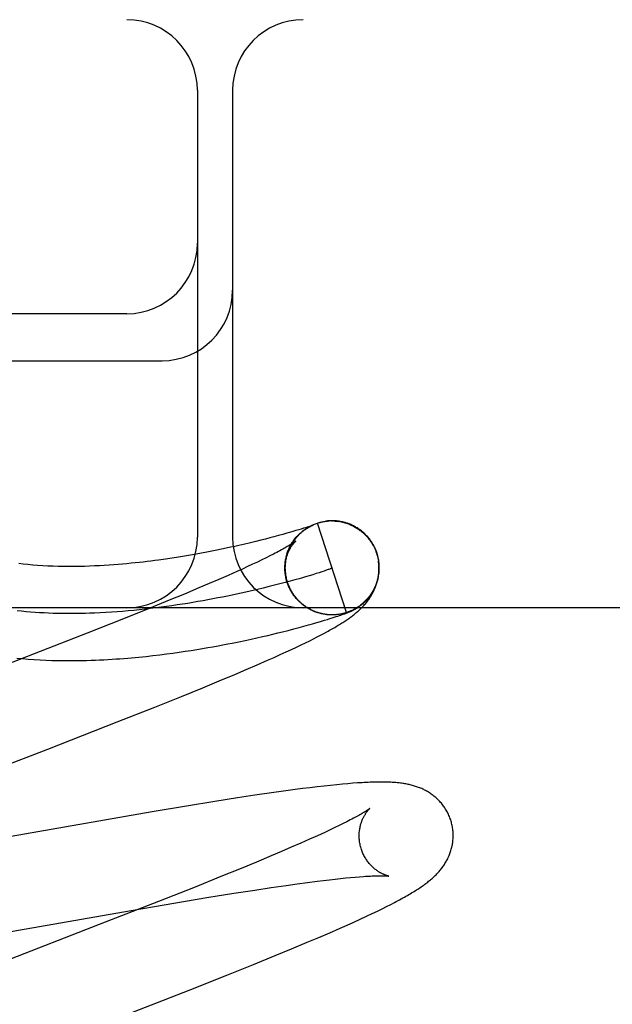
# Model space of a CAD drawing. Header units: inches. Extents: x 0 to 218, y 0 to 141.
# Tile 54 of 76: x 67.014 to 67.14, y 73.815 to 74.024. Entities that reach past the tile are written whole.
import ezdxf

# ---------------------------------------------------------------- set-up
doc = ezdxf.new("R2010")
doc.units = ezdxf.units.IN
doc.header["$LTSCALE"] = 11.987179
doc.header["$MEASUREMENT"] = 0
doc.linetypes.add('HIDDEN', pattern=[0.2, 0.1, -0.1])
doc.layers.add('DEFAULT_2', color=8, linetype='HIDDEN')

msp = doc.modelspace()

# ---------------------------------------------------------------- linework, layer by layer
at = {"layer": 'DEFAULT_2', "color": 8, "linetype": 'HIDDEN'}
for p, q in [((68.6743, 74.02446), (66.17932, 74.02446)), ((67.0518, 74.00946), (67.0518, 73.91446)), ((67.0593, 74.00946), (67.0593, 73.91446)), ((67.0368, 73.96196), (66.9268, 73.96196)), ((66.9268, 73.95196), (67.0443, 73.95196)), ((67.07542, 73.91668), (67.07513, 73.91658)), ((67.0754, 73.91658), (67.07563, 73.91671)), ((67.07566, 73.91676), (67.07542, 73.91668)), ((67.07558, 73.91668), (67.07581, 73.9168)), ((67.07587, 73.91683), (67.07566, 73.91676)), ((67.07577, 73.91678), (67.07599, 73.9169)), ((67.07604, 73.91689), (67.07587, 73.91683)), ((67.07596, 73.91688), (67.07618, 73.91699)), ((67.07615, 73.91693), (67.07604, 73.91689)), ((67.07611, 73.91689), (67.07617, 73.91692)), ((67.07615, 73.91697), (67.07637, 73.91707)), ((67.07624, 73.91696), (67.07615, 73.91693)), ((67.07617, 73.91692), (67.07622, 73.91694)), ((67.07622, 73.91694), (67.07627, 73.91696)), ((67.07631, 73.91699), (67.07624, 73.91696)), ((67.07636, 73.91701), (67.07631, 73.91699)), ((67.07634, 73.91706), (67.07656, 73.91716)), ((67.07635, 73.917), (67.07637, 73.917)), ((67.0764, 73.91702), (67.07636, 73.91701)), ((67.07638, 73.91701), (67.07639, 73.91702)), ((67.0764, 73.91702), (67.07641, 73.91702)), ((67.07642, 73.91703), (67.07641, 73.91702)), ((67.07642, 73.91703), (67.07642, 73.91703)), ((67.07642, 73.91703), (67.07642, 73.91703)), ((67.07713, 73.91738), (67.07733, 73.91744)), ((67.08351, 73.89843), (67.07733, 73.91744)), ((67.07919, 73.91786), (67.07912, 73.91785)), ((67.07939, 73.91788), (67.07932, 73.91787)), ((67.0796, 73.9179), (67.07952, 73.9179)), ((67.08033, 73.91792), (67.08054, 73.91792)), ((67.08115, 73.91789), (67.08135, 73.91787)), ((67.08129, 73.91791), (67.08116, 73.91792)), ((67.08135, 73.91789), (67.08156, 73.91787)), ((67.08155, 73.91785), (67.08175, 73.91782)), ((67.08176, 73.91784), (67.08196, 73.91781)), ((67.08227, 73.91778), (67.08196, 73.91781)), ((67.08216, 73.91778), (67.08242, 73.91775)), ((67.06909, 73.91479), (67.06806, 73.91452)), ((67.07001, 73.91505), (67.06909, 73.91479)), ((67.07084, 73.91528), (67.07001, 73.91505)), ((67.07142, 73.91545), (67.07084, 73.91528)), ((67.07213, 73.91566), (67.07142, 73.91545)), ((67.07278, 73.91585), (67.07213, 73.91566)), ((67.07337, 73.91603), (67.07278, 73.91585)), ((67.0739, 73.91619), (67.07337, 73.91603)), ((67.07437, 73.91634), (67.0739, 73.91619)), ((67.07478, 73.91647), (67.07437, 73.91634)), ((67.07513, 73.91658), (67.07478, 73.91647)), ((67.07521, 73.91647), (67.07545, 73.91661)), ((67.05977, 73.9125), (67.05886, 73.9123)), ((67.06065, 73.91269), (67.05977, 73.9125)), ((67.0619, 73.91298), (67.06065, 73.91269)), ((67.0631, 73.91326), (67.0619, 73.91298)), ((67.06422, 73.91354), (67.0631, 73.91326)), ((67.06529, 73.9138), (67.06422, 73.91354)), ((67.06628, 73.91405), (67.06529, 73.9138)), ((67.06721, 73.91429), (67.06628, 73.91405)), ((67.06806, 73.91452), (67.06721, 73.91429)), ((67.04908, 73.91042), (67.04778, 73.91021)), ((67.05033, 73.91063), (67.04908, 73.91042)), ((67.05153, 73.91084), (67.05033, 73.91063)), ((67.05268, 73.91105), (67.05153, 73.91084)), ((67.0538, 73.91126), (67.05268, 73.91105)), ((67.05488, 73.91147), (67.0538, 73.91126)), ((67.05593, 73.91168), (67.05488, 73.91147)), ((67.05694, 73.91189), (67.05593, 73.91168)), ((67.05792, 73.9121), (67.05694, 73.91189)), ((67.05886, 73.9123), (67.05792, 73.9121)), ((67.06724, 73.91047), (67.06641, 73.91006)), ((67.06801, 73.91086), (67.06724, 73.91047)), ((67.0707, 73.91029), (67.07079, 73.91054)), ((67.07076, 73.9105), (67.07084, 73.91074)), ((67.07081, 73.9107), (67.0709, 73.91093)), ((67.07087, 73.9109), (67.07097, 73.91113)), ((67.07094, 73.91111), (67.07104, 73.91133)), ((67.07101, 73.91131), (67.07111, 73.91152)), ((67.07108, 73.91151), (67.07116, 73.9117)), ((67.08992, 73.91104), (67.09006, 73.91059)), ((67.09025, 73.91022), (67.09002, 73.91104)), ((67.09006, 73.91059), (67.09031, 73.90946)), ((67.04642, 73.90999), (67.04499, 73.90978)), ((67.04778, 73.91021), (67.04642, 73.90999)), ((67.06356, 73.9087), (67.0625, 73.90821)), ((67.06457, 73.90917), (67.06356, 73.9087)), ((67.06552, 73.90962), (67.06457, 73.90917)), ((67.06641, 73.91006), (67.06552, 73.90962)), ((67.07061, 73.90988), (67.07069, 73.91014)), ((67.07066, 73.91008), (67.07074, 73.91034)), ((67.05835, 73.90634), (67.05638, 73.90548)), ((67.06021, 73.90717), (67.05835, 73.90634)), ((67.06138, 73.90769), (67.06021, 73.90717)), ((67.0625, 73.90821), (67.06138, 73.90769)), ((67.07044, 73.90751), (67.07045, 73.90788)), ((67.07047, 73.90705), (67.07044, 73.90734)), ((67.07045, 73.90728), (67.07045, 73.90767)), ((67.07049, 73.90682), (67.07046, 73.90713)), ((67.0756, 73.90625), (67.07478, 73.90601)), ((67.07636, 73.90648), (67.0756, 73.90625)), ((67.07706, 73.9067), (67.07636, 73.90648)), ((67.0777, 73.9069), (67.07706, 73.9067)), ((67.07828, 73.90709), (67.0777, 73.9069)), ((67.07879, 73.90726), (67.07828, 73.90709)), ((67.0543, 73.90459), (67.05212, 73.90366)), ((67.05638, 73.90548), (67.0543, 73.90459)), ((67.06824, 73.90423), (67.06706, 73.90394)), ((67.06938, 73.90452), (67.06824, 73.90423)), ((67.07047, 73.90481), (67.06938, 73.90452)), ((67.07152, 73.90509), (67.07047, 73.90481)), ((67.07079, 73.90526), (67.07063, 73.90591)), ((67.07251, 73.90537), (67.07152, 73.90509)), ((67.07346, 73.90563), (67.07251, 73.90537)), ((67.04904, 73.90237), (67.0458, 73.90103)), ((67.05212, 73.90366), (67.04904, 73.90237)), ((67.06583, 73.90364), (67.06457, 73.90334)), ((67.06706, 73.90394), (67.06583, 73.90364)), ((67.07168, 73.90313), (67.07154, 73.90333)), ((67.07178, 73.90295), (67.07164, 73.90315)), ((67.07188, 73.90277), (67.07174, 73.90297)), ((67.07199, 73.90259), (67.07185, 73.90279)), ((67.07211, 73.90242), (67.07196, 73.90261)), ((67.07222, 73.90225), (67.07207, 73.90244)), ((67.07234, 73.90208), (67.07218, 73.90227)), ((67.07246, 73.90191), (67.0723, 73.9021)), ((67.0458, 73.90103), (67.04152, 73.89929)), ((67.07259, 73.90175), (67.07242, 73.90193)), ((67.07272, 73.90159), (67.07255, 73.90177)), ((67.07285, 73.90143), (67.07268, 73.90161)), ((67.07299, 73.90127), (67.07281, 73.90145)), ((67.07312, 73.90112), (67.07295, 73.90129)), ((67.07327, 73.90097), (67.07309, 73.90114)), ((67.07341, 73.90083), (67.07323, 73.90099)), ((67.07356, 73.90068), (67.07337, 73.90084)), ((67.07371, 73.90054), (67.07352, 73.9007)), ((67.07386, 73.9004), (67.07367, 73.90056)), ((67.07402, 73.90027), (67.07383, 73.90042)), ((67.07418, 73.90014), (67.07398, 73.90028)), ((67.07434, 73.90001), (67.07414, 73.90015)), ((67.07451, 73.89989), (67.07431, 73.90002)), ((67.9268, 73.89946), (66.9268, 73.89946)), ((67.04152, 73.89929), (67.03608, 73.89711)), ((67.07467, 73.89977), (67.07447, 73.8999)), ((67.07484, 73.89965), (67.07464, 73.89978)), ((67.07502, 73.89953), (67.07481, 73.89966)), ((67.07519, 73.89942), (67.07498, 73.89954)), ((67.07537, 73.89932), (67.07516, 73.89943)), ((67.07555, 73.89922), (67.07533, 73.89933)), ((67.07573, 73.89912), (67.07551, 73.89922)), ((67.07591, 73.89902), (67.07569, 73.89912)), ((67.07609, 73.89893), (67.07588, 73.89903)), ((67.07628, 73.89884), (67.07606, 73.89894)), ((67.07647, 73.89876), (67.07625, 73.89885)), ((67.07666, 73.89868), (67.07644, 73.89876)), ((67.07685, 73.8986), (67.07663, 73.89868)), ((67.07704, 73.89853), (67.07682, 73.89861)), ((67.07724, 73.89846), (67.07701, 73.89853)), ((67.07743, 73.8984), (67.07721, 73.89847)), ((67.07763, 73.89834), (67.07741, 73.8984)), ((67.07783, 73.89828), (67.0776, 73.89834)), ((67.07807, 73.89824), (67.07783, 73.89828)), ((67.07851, 73.89814), (67.07823, 73.89818)), ((67.07956, 73.89798), (67.07944, 73.898)), ((67.07984, 73.89795), (67.07964, 73.89797)), ((67.07991, 73.89796), (67.07965, 73.89797)), ((67.0798, 73.89796), (67.07968, 73.89797)), ((67.08034, 73.89794), (67.08023, 73.89794)), ((67.08067, 73.89794), (67.08046, 73.89794)), ((67.08088, 73.89795), (67.08068, 73.89794)), ((67.0808, 73.89795), (67.08071, 73.89794)), ((67.08108, 73.89796), (67.08088, 73.89795)), ((67.08096, 73.89795), (67.08088, 73.89795)), ((67.08111, 73.89796), (67.08089, 73.89795)), ((67.08118, 73.89796), (67.08111, 73.89796)), ((67.08191, 73.89805), (67.0817, 73.89802)), ((67.08201, 73.89779), (67.08232, 73.8979)), ((67.08232, 73.8979), (67.08259, 73.89799)), ((67.08259, 73.89799), (67.08279, 73.89806)), ((67.08279, 73.89806), (67.08297, 73.89813)), ((67.08297, 73.89813), (67.08315, 73.89819)), ((67.08315, 73.89819), (67.08332, 73.89826)), ((67.08332, 73.89826), (67.08349, 73.89832)), ((67.08349, 73.89832), (67.08359, 73.89836)), ((67.08359, 73.89836), (67.0837, 73.8984)), ((67.0837, 73.8984), (67.0838, 73.89844)), ((67.0838, 73.89844), (67.0839, 73.89848)), ((67.0839, 73.89848), (67.08399, 73.89852)), ((67.08399, 73.89852), (67.08408, 73.89855)), ((67.08408, 73.89855), (67.08418, 73.89859)), ((67.08418, 73.89859), (67.08427, 73.89863)), ((67.08427, 73.89863), (67.08436, 73.89867)), ((67.08436, 73.89867), (67.08446, 73.89872)), ((67.08446, 73.89872), (67.08456, 73.89876)), ((67.03608, 73.89711), (67.02837, 73.89405)), ((67.07448, 73.89554), (67.07544, 73.8958)), ((67.07544, 73.8958), (67.07633, 73.89605)), ((67.07633, 73.89605), (67.07675, 73.89617)), ((67.07675, 73.89617), (67.07753, 73.8964)), ((67.07753, 73.8964), (67.07823, 73.8966)), ((67.07823, 73.8966), (67.07887, 73.8968)), ((67.07887, 73.8968), (67.07946, 73.89698)), ((67.07946, 73.89698), (67.08, 73.89714)), ((67.08, 73.89714), (67.08049, 73.8973)), ((67.08049, 73.8973), (67.08093, 73.89744)), ((67.08093, 73.89744), (67.08133, 73.89757)), ((67.08133, 73.89757), (67.08169, 73.89768)), ((67.08169, 73.89768), (67.08201, 73.89779)), ((67.02837, 73.89405), (67.01707, 73.88964)), ((67.06678, 73.89358), (67.06786, 73.89384)), ((67.06786, 73.89384), (67.06889, 73.89409)), ((67.06889, 73.89409), (67.06989, 73.89434)), ((67.06989, 73.89434), (67.07114, 73.89465)), ((67.07114, 73.89465), (67.07233, 73.89496)), ((67.07233, 73.89496), (67.07344, 73.89525)), ((67.07344, 73.89525), (67.07448, 73.89554)), ((67.0773, 73.89325), (67.07802, 73.89363)), ((67.07802, 73.89363), (67.0787, 73.89398)), ((67.0787, 73.89398), (67.07933, 73.89433)), ((67.0562, 73.89136), (67.05724, 73.89156)), ((67.05724, 73.89156), (67.05825, 73.89175)), ((67.05825, 73.89175), (67.05923, 73.89195)), ((67.05923, 73.89195), (67.06064, 73.89223)), ((67.06064, 73.89223), (67.06198, 73.89251)), ((67.06198, 73.89251), (67.06326, 73.89279)), ((67.06326, 73.89279), (67.06448, 73.89306)), ((67.06448, 73.89306), (67.06565, 73.89332)), ((67.06565, 73.89332), (67.06678, 73.89358)), ((67.07289, 73.89109), (67.07389, 73.89156)), ((67.07389, 73.89156), (67.07483, 73.89202)), ((67.07483, 73.89202), (67.0757, 73.89245)), ((67.0757, 73.89245), (67.07653, 73.89286)), ((67.07653, 73.89286), (67.0773, 73.89325)), ((67.01707, 73.88964), (66.97721, 73.87418)), ((67.04235, 73.88928), (67.0438, 73.88945)), ((67.0438, 73.88945), (67.0452, 73.88963)), ((67.0452, 73.88963), (67.04657, 73.88981)), ((67.04657, 73.88981), (67.0479, 73.89)), ((67.0479, 73.89), (67.0492, 73.89019)), ((67.0492, 73.89019), (67.05046, 73.89038)), ((67.05046, 73.89038), (67.05168, 73.89058)), ((67.05168, 73.89058), (67.05286, 73.89077)), ((67.05286, 73.89077), (67.05401, 73.89097)), ((67.05401, 73.89097), (67.05512, 73.89117)), ((67.05512, 73.89117), (67.0562, 73.89136)), ((67.06813, 73.88891), (67.06944, 73.8895)), ((67.06944, 73.8895), (67.07067, 73.89005)), ((67.07067, 73.89005), (67.07182, 73.89058)), ((67.07182, 73.89058), (67.07289, 73.89109)), ((67.04087, 73.88911), (67.04235, 73.88928)), ((67.0645, 73.88731), (67.06673, 73.88828)), ((67.06673, 73.88828), (67.06813, 73.88891)), ((67.05643, 73.88389), (67.05976, 73.88528)), ((67.05976, 73.88528), (67.06216, 73.8863)), ((67.06216, 73.8863), (67.0645, 73.88731)), ((67.05295, 73.88246), (67.05643, 73.88389)), ((67.04842, 73.88061), (67.05295, 73.88246)), ((67.04273, 73.87833), (67.04842, 73.88061)), ((67.03475, 73.87518), (67.04273, 73.87833)), ((67.01995, 73.8694), (67.03475, 73.87518)), ((66.99885, 73.86124), (67.01995, 73.8694)), ((67.0701, 73.86045), (67.06755, 73.86009)), ((67.07258, 73.86079), (67.0701, 73.86045)), ((67.0742, 73.861), (67.07258, 73.86079)), ((67.07578, 73.8612), (67.0742, 73.861)), ((67.07731, 73.86138), (67.07578, 73.8612)), ((67.07878, 73.86155), (67.07731, 73.86138)), ((67.08015, 73.8617), (67.07878, 73.86155)), ((67.08145, 73.86183), (67.08015, 73.8617)), ((67.08267, 73.86195), (67.08145, 73.86183)), ((67.08381, 73.86205), (67.08267, 73.86195)), ((67.08489, 73.86214), (67.08381, 73.86205)), ((67.05553, 73.85827), (67.04952, 73.85729)), ((67.06032, 73.85902), (67.05553, 73.85827)), ((67.064, 73.85958), (67.06032, 73.85902)), ((67.06755, 73.86009), (67.064, 73.85958)), ((67.04218, 73.85607), (66.98793, 73.84665)), ((67.04952, 73.85729), (67.04218, 73.85607)), ((67.0836, 73.85397), (67.08281, 73.85357)), ((67.07907, 73.85177), (67.07799, 73.85128)), ((67.08009, 73.85225), (67.07907, 73.85177)), ((67.08106, 73.85271), (67.08009, 73.85225)), ((67.08197, 73.85315), (67.08106, 73.85271)), ((67.08281, 73.85357), (67.08197, 73.85315)), ((67.07567, 73.85023), (67.07379, 73.84939)), ((67.07686, 73.85076), (67.07567, 73.85023)), ((67.07799, 73.85128), (67.07686, 73.85076)), ((67.06969, 73.84762), (67.06748, 73.84669)), ((67.07179, 73.84853), (67.06969, 73.84762)), ((67.07379, 73.84939), (67.07179, 73.84853)), ((67.06748, 73.84669), (67.06438, 73.84539)), ((67.0611, 73.84404), (67.05679, 73.84229)), ((67.06438, 73.84539), (67.0611, 73.84404)), ((67.05679, 73.84229), (67.05131, 73.84009)), ((67.07522, 73.84106), (67.0773, 73.84133)), ((67.0773, 73.84133), (67.07863, 73.84149)), ((67.07863, 73.84149), (67.0799, 73.84164)), ((67.0799, 73.84164), (67.08111, 73.84178)), ((67.08111, 73.84178), (67.08227, 73.84191)), ((67.08227, 73.84191), (67.08337, 73.84202)), ((67.08337, 73.84202), (67.08441, 73.84212)), ((67.08441, 73.84212), (67.08539, 73.84221)), ((67.08539, 73.84221), (67.0863, 73.84228)), ((67.05131, 73.84009), (67.04356, 73.83702)), ((67.05956, 73.83875), (67.06406, 73.83945)), ((67.06406, 73.83945), (67.06748, 73.83997)), ((67.06748, 73.83997), (67.07072, 73.84044)), ((67.07072, 73.84044), (67.07302, 73.84076)), ((67.07302, 73.84076), (67.07522, 73.84106)), ((67.04678, 73.83666), (67.05384, 73.83783)), ((67.05384, 73.83783), (67.05956, 73.83875)), ((67.04356, 73.83702), (67.0322, 73.83259)), ((67.03609, 73.83484), (67.04678, 73.83666)), ((67.09013, 73.83499), (67.09114, 73.83548)), ((67.09114, 73.83548), (67.09207, 73.83595)), ((67.09207, 73.83595), (67.09293, 73.83638)), ((67.09293, 73.83638), (67.09373, 73.8368)), ((66.98478, 73.82592), (67.03609, 73.83484)), ((67.08506, 73.83263), (67.08646, 73.83326)), ((67.08646, 73.83326), (67.08779, 73.83388)), ((67.08779, 73.83388), (67.08901, 73.83445)), ((67.08901, 73.83445), (67.09013, 73.83499)), ((67.0322, 73.83259), (66.99785, 73.81928)), ((67.07995, 73.83037), (67.0822, 73.83135)), ((67.0822, 73.83135), (67.08365, 73.83199)), ((67.08365, 73.83199), (67.08506, 73.83263)), ((67.07519, 73.82834), (67.07761, 73.82936)), ((67.07761, 73.82936), (67.07995, 73.83037)), ((67.06834, 73.8255), (67.07183, 73.82694)), ((67.07183, 73.82694), (67.07519, 73.82834)), ((67.06377, 73.82365), (67.06834, 73.8255)), ((67.05805, 73.82135), (67.06377, 73.82365)), ((67.05002, 73.81818), (67.05805, 73.82135)), ((67.03405, 73.81196), (67.05002, 73.81818))]:
    msp.add_line(p, q, dxfattribs=at)
for points in [[(67.07101, 73.90483), (67.07095, 73.905), (67.07089, 73.90521), (67.07083, 73.90542), (67.07078, 73.90564), (67.07073, 73.90585), (67.07069, 73.90607), (67.07065, 73.90629), (67.07061, 73.90651), (67.07059, 73.90673), (67.07056, 73.90695), (67.07054, 73.90717), (67.07053, 73.90739), (67.07052, 73.90761), (67.07051, 73.90783), (67.07051, 73.90805), (67.07052, 73.90827), (67.07053, 73.90849), (67.07054, 73.90871), (67.07056, 73.90893), (67.07059, 73.90915), (67.07062, 73.90937), (67.07065, 73.90959), (67.07069, 73.9098), (67.07073, 73.91002), (67.07078, 73.91023), (67.07084, 73.91045), (67.07089, 73.91066), (67.07096, 73.91087), (67.07102, 73.91108), (67.07109, 73.91129), (67.07117, 73.9115), (67.07125, 73.9117), (67.07134, 73.91191), (67.07143, 73.91211), (67.07152, 73.9123), (67.07162, 73.9125), (67.07172, 73.91268), (67.07182, 73.91287), (67.07192, 73.91304), (67.07202, 73.91322), (67.07213, 73.91338), (67.07224, 73.91354), (67.07234, 73.91369), (67.07245, 73.91384), (67.07255, 73.91398), (67.07266, 73.91412), (67.07276, 73.91425), (67.07287, 73.91437), (67.07297, 73.9145), (67.07308, 73.91461), (67.07318, 73.91473), (67.07329, 73.91484), (67.07339, 73.91495), (67.07349, 73.91505), (67.0736, 73.91515), (67.0737, 73.91524), (67.0738, 73.91533), (67.07389, 73.91542), (67.07399, 73.9155), (67.07409, 73.91559), (67.07418, 73.91566), (67.07427, 73.91574), (67.07436, 73.91581), (67.07445, 73.91588), (67.07454, 73.91594), (67.07462, 73.916), (67.0747, 73.91606), (67.07478, 73.91612), (67.07486, 73.91617), (67.07493, 73.91622), (67.07501, 73.91627), (67.07507, 73.91631), (67.07514, 73.91635), (67.0752, 73.91639), (67.07526, 73.91643), (67.07532, 73.91646), (67.07537, 73.9165), (67.07543, 73.91653), (67.07548, 73.91656), (67.07553, 73.91659), (67.07558, 73.91661), (67.07562, 73.91664), (67.07567, 73.91667), (67.07572, 73.91669), (67.07576, 73.91671), (67.0758, 73.91674), (67.07585, 73.91676), (67.07589, 73.91678), (67.07593, 73.9168), (67.07597, 73.91682), (67.076, 73.91684), (67.07604, 73.91686), (67.07607, 73.91687), (67.07611, 73.91689)], [(67.07627, 73.91696), (67.07631, 73.91698), (67.07633, 73.91699)], [(67.07654, 73.91715), (67.07673, 73.91723), (67.07693, 73.9173), (67.07713, 73.91738)], [(67.07733, 73.91744), (67.07752, 73.9175), (67.07772, 73.91756), (67.07792, 73.91761), (67.07811, 73.91766), (67.07831, 73.9177), (67.07851, 73.91774), (67.07871, 73.91778), (67.07891, 73.91781), (67.07911, 73.91784), (67.07932, 73.91786), (67.07952, 73.91788)], [(67.07733, 73.91744), (67.07752, 73.91751), (67.07772, 73.91756), (67.07792, 73.91762), (67.07811, 73.91766), (67.07831, 73.91771), (67.07851, 73.91775), (67.07871, 73.91779), (67.07891, 73.91782), (67.07909, 73.91785)], [(67.07912, 73.91785), (67.07932, 73.91787), (67.07952, 73.91789), (67.07972, 73.91791), (67.07993, 73.91792)], [(67.07982, 73.91792), (67.07975, 73.91791), (67.07967, 73.91791)], [(67.08008, 73.91793), (67.07999, 73.91793), (67.07991, 73.91792)], [(67.08027, 73.91794), (67.08017, 73.91794), (67.07993, 73.91792)], [(67.08047, 73.91794), (67.08037, 73.91794), (67.08013, 73.91793)], [(67.08069, 73.91794), (67.08058, 73.91794), (67.08034, 73.91793)], [(67.08104, 73.91792), (67.08092, 73.91793), (67.0808, 73.91793), (67.08054, 73.91793)], [(67.08074, 73.91793), (67.08095, 73.91792), (67.08115, 73.91791)], [(67.08169, 73.91787), (67.08155, 73.91788), (67.08142, 73.9179), (67.08115, 73.91791)], [(67.08212, 73.91781), (67.08197, 73.91783), (67.08183, 73.91785), (67.08156, 73.91787)], [(67.08236, 73.91774), (67.08256, 73.9177), (67.08276, 73.91765), (67.08296, 73.9176), (67.08315, 73.91755), (67.08335, 73.91749), (67.08354, 73.91743), (67.08374, 73.91736), (67.08393, 73.91729), (67.08412, 73.91722), (67.08431, 73.91714)], [(67.09002, 73.91104), (67.08996, 73.91121), (67.08988, 73.91142), (67.08981, 73.91162), (67.08972, 73.91183), (67.08964, 73.91203), (67.08954, 73.91223), (67.08945, 73.91242), (67.08935, 73.91262), (67.08924, 73.91281), (67.08913, 73.913), (67.08902, 73.91319), (67.0889, 73.91337), (67.08878, 73.91356), (67.08866, 73.91374), (67.08853, 73.91391), (67.08839, 73.91409), (67.08826, 73.91426), (67.08812, 73.91443), (67.08797, 73.91459), (67.08782, 73.91475), (67.08767, 73.91491), (67.08752, 73.91507), (67.08736, 73.91522), (67.0872, 73.91537), (67.08704, 73.91551), (67.08687, 73.91565), (67.0867, 73.91579), (67.08652, 73.91592), (67.08635, 73.91605), (67.08617, 73.91618), (67.08599, 73.9163), (67.0858, 73.91642), (67.08562, 73.91653), (67.08543, 73.91664), (67.08524, 73.91675), (67.08505, 73.91685), (67.08485, 73.91694), (67.08466, 73.91703), (67.08447, 73.91712), (67.08428, 73.9172), (67.08409, 73.91727), (67.08391, 73.91734), (67.08373, 73.9174), (67.08356, 73.91746), (67.08339, 73.91751), (67.08322, 73.91756), (67.08305, 73.91761), (67.08289, 73.91765), (67.08273, 73.91769), (67.08257, 73.91772), (67.08242, 73.91775)], [(67.08276, 73.91763), (67.08295, 73.91758), (67.08315, 73.91753), (67.08335, 73.91747), (67.08354, 73.91741), (67.08373, 73.91734), (67.08392, 73.91727), (67.08411, 73.9172), (67.0843, 73.91712), (67.08449, 73.91704), (67.08467, 73.91695), (67.08486, 73.91687), (67.08504, 73.91677), (67.08522, 73.91668), (67.0854, 73.91658), (67.08557, 73.91647), (67.08575, 73.91637), (67.08592, 73.91626), (67.08609, 73.91614), (67.08625, 73.91602), (67.08642, 73.9159), (67.08658, 73.91578), (67.08674, 73.91565), (67.0869, 73.91552), (67.08705, 73.91539), (67.0872, 73.91525), (67.08735, 73.91511), (67.08749, 73.91497), (67.08764, 73.91482), (67.08778, 73.91468), (67.08791, 73.91452), (67.08804, 73.91437), (67.08817, 73.91421), (67.0883, 73.91406), (67.08843, 73.91389), (67.08855, 73.91373), (67.08866, 73.91356), (67.08878, 73.9134)], [(67.07118, 73.91171), (67.07126, 73.9119), (67.07135, 73.91209), (67.07143, 73.91228), (67.07153, 73.91247), (67.07162, 73.91265), (67.07172, 73.91283), (67.07182, 73.91301), (67.07193, 73.91319), (67.07204, 73.91336), (67.07215, 73.91353), (67.07227, 73.9137), (67.07239, 73.91387), (67.07252, 73.91404), (67.07264, 73.9142), (67.07277, 73.91436), (67.07291, 73.91452), (67.07305, 73.91467), (67.07319, 73.91482), (67.07333, 73.91497), (67.07348, 73.91512), (67.07363, 73.91526), (67.07378, 73.9154), (67.07393, 73.91553), (67.07409, 73.91567), (67.07425, 73.9158), (67.07442, 73.91592), (67.07458, 73.91605), (67.07475, 73.91616), (67.07492, 73.91628), (67.07509, 73.91639), (67.07527, 73.9165)], [(67.07182, 73.91303), (67.07193, 73.91321), (67.07204, 73.91339), (67.07216, 73.91357), (67.07228, 73.91374), (67.07241, 73.91391), (67.07254, 73.91408), (67.07267, 73.91425), (67.07281, 73.91441), (67.07294, 73.91457), (67.07309, 73.91473), (67.07323, 73.91488), (67.07338, 73.91503), (67.07353, 73.91518), (67.07369, 73.91533), (67.07385, 73.91547), (67.07401, 73.91561), (67.07417, 73.91574), (67.07434, 73.91587), (67.07451, 73.916), (67.07468, 73.91612), (67.07486, 73.91624), (67.07504, 73.91636), (67.07521, 73.91647)], [(67.07273, 73.91361), (67.07272, 73.9136), (67.07271, 73.91359), (67.07269, 73.91358), (67.07266, 73.91356), (67.07263, 73.91353), (67.07258, 73.9135), (67.07253, 73.91346), (67.07247, 73.91341), (67.07239, 73.91336), (67.0723, 73.9133), (67.07221, 73.91323), (67.0721, 73.91316), (67.07197, 73.91308), (67.07184, 73.91299), (67.07169, 73.9129), (67.07153, 73.9128), (67.07135, 73.91269), (67.07115, 73.91257), (67.07094, 73.91245), (67.07072, 73.91232), (67.07048, 73.91218), (67.07022, 73.91204), (67.06995, 73.91189), (67.06967, 73.91173), (67.06937, 73.91157), (67.06905, 73.9114), (67.06872, 73.91123), (67.06837, 73.91105), (67.06801, 73.91086)], [(67.07044, 73.90774), (67.07044, 73.90797), (67.07045, 73.90819), (67.07046, 73.90842), (67.07048, 73.90863), (67.07051, 73.90885), (67.07053, 73.90906), (67.07057, 73.90927), (67.0706, 73.90947), (67.07064, 73.90966), (67.07069, 73.90986), (67.07073, 73.91004), (67.07078, 73.91023), (67.07084, 73.9104), (67.07089, 73.91057), (67.07095, 73.91074), (67.07101, 73.9109), (67.07107, 73.91106), (67.07113, 73.91121), (67.07119, 73.91136), (67.07126, 73.9115), (67.07132, 73.91163), (67.07139, 73.91176), (67.07145, 73.91189), (67.07152, 73.91201), (67.07158, 73.91213), (67.07165, 73.91224), (67.07172, 73.91235), (67.07178, 73.91245), (67.07185, 73.91255), (67.07191, 73.91265), (67.07197, 73.91274), (67.07204, 73.91282), (67.0721, 73.91291), (67.07216, 73.91298), (67.07222, 73.91306), (67.07227, 73.91313), (67.07233, 73.91319), (67.07238, 73.91325), (67.07243, 73.91331), (67.07248, 73.91336), (67.07252, 73.91341), (67.07256, 73.91345), (67.0726, 73.91349), (67.07263, 73.91352), (67.07266, 73.91355), (67.07268, 73.91357), (67.0727, 73.91359), (67.07272, 73.9136), (67.07272, 73.9136), (67.07273, 73.91361)], [(67.08791, 73.91453), (67.08805, 73.91438), (67.08818, 73.91422), (67.0883, 73.91406), (67.08843, 73.9139), (67.08855, 73.91373), (67.08866, 73.91357), (67.08878, 73.9134)], [(67.08878, 73.9134), (67.08885, 73.91328), (67.08893, 73.91316), (67.089, 73.91304), (67.08908, 73.91291), (67.08916, 73.91278), (67.08924, 73.91264), (67.08931, 73.91249), (67.08939, 73.91234), (67.08946, 73.91219), (67.08954, 73.91203), (67.08961, 73.91187), (67.08967, 73.91171), (67.08974, 73.91155), (67.0898, 73.91138), (67.08986, 73.91121), (67.08992, 73.91104)], [(67.04499, 73.90978), (67.0435, 73.90958), (67.04272, 73.90947), (67.04193, 73.90937), (67.04113, 73.90927), (67.0403, 73.90917), (67.03946, 73.90908), (67.0386, 73.90899), (67.03772, 73.9089), (67.03682, 73.90881), (67.0359, 73.90873), (67.03496, 73.90865), (67.034, 73.90857), (67.03301, 73.9085), (67.032, 73.90844), (67.03097, 73.90838), (67.02992, 73.90833), (67.02885, 73.90829), (67.02777, 73.90825), (67.02667, 73.90823), (67.02557, 73.90821), (67.02445, 73.90821), (67.02333, 73.90822), (67.02221, 73.90824), (67.0211, 73.90827), (67.01999, 73.90832), (67.01889, 73.90837), (67.01782, 73.90844), (67.01677, 73.90852), (67.01575, 73.90862), (67.01476, 73.90872), (67.0138, 73.90883)], [(67.07044, 73.90734), (67.07043, 73.90756), (67.07042, 73.90777), (67.07042, 73.90798), (67.07043, 73.90819), (67.07043, 73.9084), (67.07045, 73.90862), (67.07046, 73.90883), (67.07048, 73.90904), (67.07051, 73.90925), (67.07054, 73.90946), (67.07057, 73.90967), (67.07061, 73.90988)], [(67.07045, 73.90788), (67.07045, 73.90809), (67.07045, 73.90829), (67.07046, 73.9085), (67.07048, 73.90871), (67.07049, 73.90891), (67.07052, 73.90912), (67.07054, 73.90932), (67.07057, 73.90953), (67.07061, 73.90973), (67.07065, 73.90993)], [(67.08456, 73.89876), (67.08461, 73.89878), (67.08466, 73.89881), (67.08471, 73.89883), (67.08476, 73.89886), (67.08481, 73.89888), (67.08487, 73.89891), (67.08492, 73.89894), (67.08498, 73.89897), (67.08504, 73.899), (67.08509, 73.89903), (67.08515, 73.89906), (67.08521, 73.89909), (67.08527, 73.89912), (67.08533, 73.89915), (67.08539, 73.89918), (67.08545, 73.89922), (67.08551, 73.89925), (67.08557, 73.89929), (67.08563, 73.89933), (67.0857, 73.89937), (67.08577, 73.89941), (67.08584, 73.89946), (67.08591, 73.8995), (67.08599, 73.89955), (67.08606, 73.8996), (67.08615, 73.89966), (67.08623, 73.89972), (67.08632, 73.89978), (67.0864, 73.89984), (67.0865, 73.89991), (67.08659, 73.89998), (67.08669, 73.90006), (67.08679, 73.90014), (67.08688, 73.90022), (67.08699, 73.9003), (67.08709, 73.90039), (67.08719, 73.90048), (67.0873, 73.90058), (67.08741, 73.90068), (67.08752, 73.90079), (67.08763, 73.9009), (67.08774, 73.90101), (67.08785, 73.90113), (67.08796, 73.90125), (67.08807, 73.90138), (67.08818, 73.90151), (67.0883, 73.90165), (67.08841, 73.90179), (67.08852, 73.90194), (67.08863, 73.90209), (67.08875, 73.90225), (67.08886, 73.90242), (67.08897, 73.90259), (67.08908, 73.90278), (67.0892, 73.90297), (67.0893, 73.90316), (67.08941, 73.90336), (67.08951, 73.90355), (67.0896, 73.90375), (67.08969, 73.90395), (67.08977, 73.90416), (67.08985, 73.90436), (67.08993, 73.90457), (67.09, 73.90477), (67.09007, 73.90498), (67.09013, 73.9052), (67.09019, 73.90541), (67.09024, 73.90562), (67.09029, 73.90584), (67.09034, 73.90606), (67.09037, 73.90627), (67.09041, 73.90649), (67.09044, 73.90671), (67.09046, 73.90693), (67.09048, 73.90715), (67.0905, 73.90737), (67.09051, 73.90759), (67.09051, 73.90781), (67.09051, 73.90803), (67.09051, 73.90825), (67.0905, 73.90848), (67.09048, 73.9087), (67.09046, 73.90892), (67.09044, 73.90914), (67.09041, 73.90936), (67.09038, 73.90957), (67.09034, 73.90979), (67.09029, 73.91001), (67.09025, 73.91022)], [(67.09041, 73.90854), (67.09039, 73.9088), (67.09036, 73.90906), (67.09033, 73.90931), (67.09031, 73.90946)], [(67.09032, 73.90939), (67.09034, 73.90919), (67.09037, 73.90898), (67.09039, 73.90878), (67.0904, 73.90858), (67.09042, 73.90828)], [(67.0904, 73.90701), (67.09042, 73.90726), (67.09043, 73.90751), (67.09043, 73.90777), (67.09043, 73.90803), (67.09041, 73.90837)], [(67.07051, 73.90685), (67.07049, 73.90705), (67.07047, 73.90726), (67.07046, 73.90747)], [(67.0706, 73.90608), (67.07056, 73.90629), (67.07053, 73.9065), (67.0705, 73.90671), (67.07047, 73.90692)], [(67.07063, 73.90591), (67.07059, 73.90611), (67.07055, 73.90635), (67.07052, 73.90658), (67.07051, 73.90685)], [(67.07094, 73.90483), (67.07088, 73.90503), (67.07082, 73.90522), (67.07077, 73.90542), (67.07072, 73.90562), (67.07067, 73.90583), (67.07063, 73.90603), (67.07059, 73.90623), (67.07056, 73.90644), (67.07053, 73.90664)], [(67.08042, 73.90793), (67.08047, 73.90794), (67.08049, 73.90794), (67.08051, 73.90793), (67.08051, 73.90793), (67.0805, 73.90791), (67.08048, 73.9079), (67.08044, 73.90788), (67.08038, 73.90785), (67.0803, 73.90781), (67.0802, 73.90777), (67.08008, 73.90772), (67.07995, 73.90767), (67.0798, 73.90761), (67.07963, 73.90755), (67.07945, 73.90749), (67.07925, 73.90742), (67.07903, 73.90734), (67.07879, 73.90726)], [(67.07933, 73.89433), (67.07964, 73.8945), (67.07993, 73.89466), (67.08022, 73.89482), (67.0805, 73.89498), (67.08077, 73.89514), (67.08104, 73.89529), (67.0813, 73.89544), (67.08155, 73.89559), (67.08179, 73.89574), (67.08204, 73.89589), (67.08227, 73.89603), (67.0825, 73.89618), (67.08273, 73.89632), (67.08295, 73.89647), (67.08317, 73.89661), (67.08339, 73.89676), (67.0836, 73.8969), (67.0838, 73.89704), (67.08401, 73.89718), (67.08421, 73.89733), (67.08441, 73.89747), (67.0846, 73.89761), (67.08479, 73.89776), (67.08498, 73.8979), (67.08517, 73.89805), (67.08535, 73.8982), (67.08553, 73.89835), (67.08571, 73.8985), (67.08589, 73.89865), (67.08606, 73.89881), (67.08624, 73.89897), (67.08641, 73.89912), (67.08658, 73.89929), (67.08674, 73.89945), (67.08691, 73.89962), (67.08707, 73.89979), (67.08723, 73.89996), (67.08738, 73.90013), (67.08754, 73.90031), (67.08769, 73.90049), (67.08783, 73.90067), (67.08798, 73.90085), (67.08812, 73.90103), (67.08825, 73.90122), (67.08839, 73.90141), (67.08852, 73.9016), (67.08864, 73.9018), (67.08876, 73.90199), (67.08888, 73.9022), (67.089, 73.9024), (67.08911, 73.90261), (67.08922, 73.90282), (67.08933, 73.90303), (67.08943, 73.90324), (67.08952, 73.90346), (67.08962, 73.90368), (67.0897, 73.9039), (67.08979, 73.90412), (67.08986, 73.90435), (67.08994, 73.90458), (67.09001, 73.90481), (67.09007, 73.90505), (67.09013, 73.90529), (67.09019, 73.90553), (67.09024, 73.90577), (67.09028, 73.90601), (67.09032, 73.90626), (67.09035, 73.9065), (67.09038, 73.90675)], [(67.09037, 73.90693), (67.09035, 73.90673), (67.09033, 73.90652), (67.09029, 73.90632), (67.09026, 73.90612), (67.09022, 73.90591), (67.09018, 73.90571), (67.09013, 73.90551), (67.09008, 73.90531), (67.09002, 73.90511), (67.08996, 73.90492), (67.0899, 73.90472), (67.08983, 73.90453), (67.08976, 73.90433), (67.08968, 73.90414), (67.0896, 73.90395), (67.08951, 73.90376), (67.08943, 73.90358), (67.08933, 73.90339), (67.08924, 73.90321), (67.08914, 73.90303), (67.08904, 73.90285), (67.08893, 73.90267), (67.08882, 73.9025), (67.08871, 73.90233), (67.08859, 73.90216), (67.08847, 73.90199), (67.08834, 73.90183), (67.08821, 73.90166), (67.08808, 73.9015), (67.08795, 73.90135), (67.08781, 73.90119), (67.08767, 73.90104), (67.08753, 73.90089), (67.08738, 73.90075), (67.08723, 73.90061), (67.08708, 73.90047), (67.08692, 73.90033), (67.08676, 73.9002), (67.0866, 73.90007), (67.08644, 73.89995), (67.08627, 73.89982), (67.0861, 73.8997), (67.08593, 73.89959), (67.08576, 73.89948), (67.08558, 73.89937), (67.0854, 73.89926), (67.08522, 73.89916), (67.08504, 73.89907), (67.08486, 73.89897), (67.08467, 73.89888), (67.08448, 73.8988), (67.08429, 73.89871), (67.0841, 73.89864), (67.08391, 73.89856), (67.08371, 73.89849), (67.08351, 73.89843)], [(67.09042, 73.90816), (67.09042, 73.90796), (67.09042, 73.90775), (67.09042, 73.90755), (67.09041, 73.90734), (67.09039, 73.90714), (67.09038, 73.90675)], [(67.07158, 73.90331), (67.07145, 73.90352), (67.07136, 73.9037), (67.07128, 73.90389), (67.07119, 73.90408), (67.07112, 73.90427), (67.07104, 73.90447), (67.07097, 73.90466), (67.07091, 73.90486), (67.07085, 73.90506), (67.07079, 73.90526)], [(67.07149, 73.90349), (67.0714, 73.90368), (67.07131, 73.90387), (67.07123, 73.90405), (67.07115, 73.90425), (67.07108, 73.90444), (67.07101, 73.90463), (67.07094, 73.90483)], [(67.07792, 73.89828), (67.07776, 73.89832), (67.07761, 73.89837), (67.07745, 73.89842), (67.07729, 73.89847), (67.07713, 73.89853), (67.07696, 73.89859), (67.07679, 73.89865), (67.07662, 73.89872), (67.07645, 73.8988), (67.07627, 73.89888), (67.07609, 73.89896), (67.07591, 73.89906), (67.07572, 73.89916), (67.07554, 73.89926), (67.07535, 73.89937), (67.07516, 73.89949), (67.07498, 73.8996), (67.0748, 73.89973), (67.07462, 73.89985), (67.07445, 73.89998), (67.07428, 73.90011), (67.07411, 73.90025), (67.07395, 73.90039), (67.07379, 73.90053), (67.07363, 73.90068), (67.07347, 73.90083), (67.07332, 73.90099), (67.07317, 73.90114), (67.07302, 73.9013), (67.07288, 73.90147), (67.07274, 73.90164), (67.07261, 73.90181), (67.07248, 73.90198), (67.07235, 73.90215), (67.07223, 73.90233), (67.07211, 73.90251), (67.07199, 73.9027), (67.07188, 73.90288), (67.07177, 73.90307), (67.07167, 73.90326), (67.07157, 73.90346), (67.07148, 73.90365), (67.07138, 73.90385), (67.0713, 73.90405), (67.07122, 73.90425), (67.07114, 73.90445), (67.07106, 73.90465), (67.07101, 73.90483)], [(67.07478, 73.90601), (67.07392, 73.90576), (67.07346, 73.90563)], [(67.06457, 73.90334), (67.06301, 73.90298), (67.06208, 73.90277), (67.06113, 73.90256), (67.06016, 73.90235), (67.05918, 73.90214), (67.05819, 73.90194), (67.05718, 73.90173), (67.05615, 73.90153), (67.05511, 73.90133), (67.05406, 73.90114), (67.053, 73.90095), (67.05192, 73.90076), (67.05084, 73.90057), (67.04974, 73.90039), (67.04863, 73.90022), (67.04751, 73.90005), (67.04638, 73.89988), (67.04524, 73.89972), (67.0441, 73.89957), (67.04295, 73.89942), (67.04179, 73.89928), (67.04062, 73.89915), (67.03945, 73.89902), (67.03827, 73.8989), (67.03709, 73.89879), (67.0359, 73.89869), (67.03471, 73.8986), (67.03352, 73.89851), (67.03232, 73.89844), (67.03113, 73.89837), (67.02993, 73.89832)], [(67.02993, 73.89832), (67.02895, 73.89828), (67.02797, 73.89825), (67.02699, 73.89823), (67.02601, 73.89822), (67.02503, 73.89821), (67.02405, 73.89821), (67.02308, 73.89822), (67.0221, 73.89824), (67.02113, 73.89826), (67.02016, 73.8983), (67.01919, 73.89834), (67.01822, 73.8984), (67.01726, 73.89846), (67.0163, 73.89853), (67.01534, 73.89861), (67.01439, 73.8987), (67.01345, 73.8988)], [(67.07823, 73.89818), (67.078, 73.89823), (67.0778, 73.89828)], [(67.07836, 73.89817), (67.07822, 73.8982), (67.07807, 73.89824)], [(67.07863, 73.8981), (67.07841, 73.89814), (67.07821, 73.89818)], [(67.07968, 73.89797), (67.07945, 73.89798), (67.07924, 73.89801), (67.07904, 73.89803), (67.07884, 73.89806), (67.07863, 73.8981)], [(67.07892, 73.89806), (67.07879, 73.89809), (67.07865, 73.89811)], [(67.07931, 73.89801), (67.07918, 73.89803), (67.07905, 73.89804)], [(67.08071, 73.89794), (67.08048, 73.89794), (67.08027, 73.89794), (67.08006, 73.89794), (67.07986, 73.89795)], [(67.08013, 73.89795), (67.08002, 73.89795), (67.07991, 73.89796)], [(67.08063, 73.89794), (67.08053, 73.89794), (67.08044, 73.89794)], [(67.08171, 73.89802), (67.0815, 73.89799), (67.0813, 73.89797), (67.08109, 73.89796)], [(67.08137, 73.89798), (67.08131, 73.89797), (67.08124, 73.89797)], [(67.08159, 73.898), (67.08153, 73.898), (67.08148, 73.89799)], [(67.08176, 73.89802), (67.08169, 73.89801), (67.08164, 73.89801)], [(67.08351, 73.89843), (67.08332, 73.89836), (67.08312, 73.89831), (67.08292, 73.89825), (67.08272, 73.8982), (67.08252, 73.89816), (67.08232, 73.89812), (67.08212, 73.89808), (67.08191, 73.89805)], [(67.01338, 73.88875), (67.01456, 73.88864), (67.01579, 73.88854), (67.01705, 73.88845), (67.01832, 73.88837), (67.01959, 73.88831), (67.02083, 73.88827), (67.02203, 73.88824), (67.02316, 73.88822), (67.02424, 73.88821), (67.02528, 73.88821), (67.02628, 73.88822), (67.02726, 73.88823), (67.02823, 73.88826), (67.02917, 73.88828), (67.0301, 73.88832), (67.03101, 73.88836), (67.0319, 73.8884), (67.03278, 73.88845), (67.03364, 73.8885), (67.03449, 73.88856), (67.03533, 73.88861), (67.03615, 73.88868), (67.03697, 73.88874), (67.03777, 73.88881), (67.03856, 73.88888), (67.03934, 73.88896), (67.04087, 73.88911)], [(67.10584, 73.85388), (67.10577, 73.85409), (67.1057, 73.85434), (67.10561, 73.85458), (67.10552, 73.85483), (67.10543, 73.85507), (67.10533, 73.85531), (67.10522, 73.85554), (67.10511, 73.85577), (67.10499, 73.856), (67.10486, 73.85623), (67.10474, 73.85645), (67.1046, 73.85667), (67.10447, 73.85689), (67.10432, 73.8571), (67.10418, 73.8573), (67.10402, 73.85751), (67.10387, 73.8577), (67.10371, 73.8579), (67.10355, 73.85809), (67.10338, 73.85827), (67.10321, 73.85845), (67.10304, 73.85862), (67.10287, 73.85879), (67.10269, 73.85896), (67.10251, 73.85912), (67.10233, 73.85927), (67.10214, 73.85942), (67.10195, 73.85957), (67.10176, 73.85971), (67.10157, 73.85985), (67.10138, 73.85998), (67.10118, 73.86011), (67.10098, 73.86024), (67.10077, 73.86036), (67.10057, 73.86048), (67.10036, 73.86059), (67.10016, 73.8607), (67.09995, 73.8608), (67.09974, 73.8609), (67.09953, 73.861), (67.09931, 73.86109), (67.0991, 73.86118), (67.09888, 73.86126), (67.09867, 73.86134), (67.09845, 73.86142), (67.09822, 73.86149), (67.098, 73.86156), (67.09778, 73.86163), (67.09755, 73.86169), (67.09732, 73.86175), (67.0971, 73.86181), (67.09687, 73.86186), (67.09664, 73.86191), (67.09641, 73.86196), (67.09618, 73.862), (67.09595, 73.86204), (67.09572, 73.86208), (67.09549, 73.86212), (67.09525, 73.86215), (67.09501, 73.86218), (67.09477, 73.86221), (67.09453, 73.86224), (67.09428, 73.86226), (67.09403, 73.86228), (67.09377, 73.8623), (67.09351, 73.86232), (67.09325, 73.86234), (67.09297, 73.86235), (67.09269, 73.86237), (67.0924, 73.86238), (67.09211, 73.86239), (67.0918, 73.86239), (67.09149, 73.8624), (67.09116, 73.8624), (67.09083, 73.8624), (67.09048, 73.8624), (67.09013, 73.8624), (67.08976, 73.86239), (67.08938, 73.86238), (67.08899, 73.86237), (67.08859, 73.86235), (67.08817, 73.86234), (67.08775, 73.86232), (67.08731, 73.8623), (67.08685, 73.86227), (67.08638, 73.86224), (67.0859, 73.86221), (67.08489, 73.86214)], [(67.08852, 73.85681), (67.08851, 73.85681), (67.08849, 73.85679), (67.08847, 73.85678), (67.08844, 73.85675), (67.0884, 73.85672), (67.08835, 73.85669), (67.08829, 73.85664), (67.08822, 73.85659), (67.08814, 73.85654), (67.08805, 73.85648), (67.08794, 73.85641), (67.08783, 73.85633), (67.0877, 73.85625), (67.08756, 73.85616), (67.0874, 73.85606), (67.08723, 73.85595), (67.08704, 73.85584), (67.08684, 73.85572), (67.08662, 73.85559), (67.08639, 73.85546), (67.08614, 73.85532), (67.08588, 73.85517), (67.0856, 73.85502), (67.0853, 73.85486), (67.085, 73.85469), (67.08467, 73.85452), (67.08433, 73.85434), (67.08397, 73.85416), (67.0836, 73.85397)], [(67.08657, 73.84852), (67.08651, 73.84872), (67.08646, 73.84895), (67.08641, 73.84919), (67.08636, 73.84942), (67.08633, 73.84966), (67.0863, 73.84989), (67.08627, 73.85012), (67.08625, 73.85036), (67.08624, 73.85059), (67.08623, 73.85082), (67.08623, 73.85105), (67.08624, 73.85127), (67.08625, 73.85149), (67.08626, 73.85171), (67.08628, 73.85193), (67.08631, 73.85214), (67.08634, 73.85235), (67.08637, 73.85256), (67.08641, 73.85276), (67.08645, 73.85296), (67.0865, 73.85315), (67.08654, 73.85333), (67.0866, 73.85351), (67.08665, 73.85369), (67.0867, 73.85386), (67.08676, 73.85402), (67.08682, 73.85418), (67.08688, 73.85433), (67.08695, 73.85448), (67.08701, 73.85463), (67.08708, 73.85477), (67.08714, 73.8549), (67.08721, 73.85503), (67.08727, 73.85516), (67.08734, 73.85528), (67.08741, 73.85539), (67.08747, 73.8555), (67.08754, 73.85561), (67.0876, 73.85571), (67.08767, 73.85581), (67.08773, 73.8559), (67.08779, 73.85599), (67.08786, 73.85607), (67.08792, 73.85615), (67.08798, 73.85623), (67.08803, 73.8563), (67.08809, 73.85637), (67.08814, 73.85643), (67.08819, 73.85649), (67.08824, 73.85654), (67.08829, 73.85659), (67.08833, 73.85664), (67.08837, 73.85668), (67.0884, 73.85671), (67.08844, 73.85674), (67.08846, 73.85677), (67.08848, 73.85679), (67.0885, 73.8568), (67.08851, 73.85681), (67.08852, 73.85681)], [(67.09373, 73.8368), (67.09411, 73.837), (67.09449, 73.83719), (67.09484, 73.83739), (67.09519, 73.83758), (67.09553, 73.83776), (67.09586, 73.83795), (67.09618, 73.83813), (67.09649, 73.8383), (67.09679, 73.83848), (67.09708, 73.83865), (67.09737, 73.83882), (67.09765, 73.83899), (67.09792, 73.83915), (67.09818, 73.83932), (67.09843, 73.83948), (67.09868, 73.83964), (67.09892, 73.83979), (67.09916, 73.83995), (67.09939, 73.84011), (67.09961, 73.84026), (67.09982, 73.84041), (67.10003, 73.84056), (67.10023, 73.84071), (67.10043, 73.84086), (67.10063, 73.841), (67.10082, 73.84115), (67.10101, 73.8413), (67.10119, 73.84145), (67.10138, 73.8416), (67.10156, 73.84176), (67.10174, 73.84191), (67.10191, 73.84207), (67.10208, 73.84223), (67.10225, 73.84239), (67.10242, 73.84255), (67.10259, 73.84271), (67.10275, 73.84288), (67.10291, 73.84305), (67.10307, 73.84323), (67.10323, 73.8434), (67.10338, 73.84358), (67.10353, 73.84376), (67.10368, 73.84394), (67.10382, 73.84413), (67.10396, 73.84431), (67.10409, 73.8445), (67.10423, 73.84469), (67.10435, 73.84488), (67.10448, 73.84508), (67.1046, 73.84528), (67.10472, 73.84548), (67.10484, 73.84569), (67.10495, 73.8459), (67.10506, 73.84611), (67.10516, 73.84633), (67.10526, 73.84654), (67.10535, 73.84676), (67.10544, 73.84698), (67.10553, 73.8472), (67.10561, 73.84743), (67.10569, 73.84765), (67.10576, 73.84788), (67.10583, 73.84812), (67.10589, 73.84835), (67.10595, 73.84859), (67.106, 73.84884), (67.10605, 73.84908), (67.10609, 73.84933), (67.10613, 73.84957), (67.10616, 73.84982), (67.10618, 73.85008), (67.1062, 73.85033), (67.10622, 73.85058), (67.10622, 73.85084), (67.10622, 73.8511), (67.10622, 73.85135), (67.10621, 73.85161), (67.10619, 73.85187), (67.10617, 73.85213), (67.10614, 73.85239), (67.1061, 73.85264), (67.10606, 73.8529), (67.10601, 73.85316), (67.10595, 73.85341), (67.10589, 73.85366), (67.10584, 73.85388)], [(67.09251, 73.84242), (67.09252, 73.84242), (67.09251, 73.84242), (67.0925, 73.84242), (67.09247, 73.84243), (67.09244, 73.84243), (67.09241, 73.84244), (67.09237, 73.84245), (67.09232, 73.84246), (67.09226, 73.84248), (67.0922, 73.84249), (67.09214, 73.84251), (67.09207, 73.84253), (67.092, 73.84256), (67.09192, 73.84258), (67.09183, 73.84261), (67.09175, 73.84264), (67.09166, 73.84268), (67.09156, 73.84272), (67.09147, 73.84276), (67.09137, 73.8428), (67.09126, 73.84285), (67.09116, 73.8429), (67.09105, 73.84295), (67.09094, 73.84301), (67.09083, 73.84307), (67.09071, 73.84313), (67.09059, 73.8432), (67.09047, 73.84327), (67.09035, 73.84335), (67.09022, 73.84343), (67.0901, 73.84352), (67.08997, 73.84361), (67.08983, 73.84371), (67.0897, 73.84381), (67.08957, 73.84391), (67.08944, 73.84402), (67.0893, 73.84414), (67.08917, 73.84426), (67.08903, 73.84439), (67.08889, 73.84452), (67.08875, 73.84466), (67.08862, 73.84481), (67.08848, 73.84496), (67.08835, 73.84512), (67.08821, 73.84528), (67.08808, 73.84545), (67.08795, 73.84563), (67.08783, 73.84581), (67.0877, 73.84599), (67.08758, 73.84618), (67.08747, 73.84638), (67.08735, 73.84658), (67.08725, 73.84678), (67.08714, 73.84699), (67.08704, 73.8472), (67.08695, 73.84742), (67.08686, 73.84764), (67.08678, 73.84786), (67.0867, 73.84809), (67.08662, 73.84832), (67.08657, 73.84852)], [(67.0863, 73.84228), (67.08716, 73.84234), (67.08756, 73.84237), (67.08795, 73.84239), (67.08832, 73.84241), (67.08867, 73.84243), (67.08901, 73.84245), (67.08933, 73.84246), (67.08963, 73.84247), (67.08992, 73.84248), (67.09019, 73.84249), (67.09044, 73.84249), (67.09067, 73.84249), (67.09089, 73.84249), (67.09109, 73.84249), (67.09128, 73.84249), (67.09145, 73.84249), (67.0916, 73.84248), (67.09175, 73.84248), (67.09187, 73.84247), (67.09199, 73.84247), (67.09209, 73.84246), (67.09218, 73.84245), (67.09226, 73.84245), (67.09233, 73.84244), (67.09238, 73.84244), (67.09243, 73.84243), (67.09247, 73.84243), (67.09249, 73.84242), (67.09251, 73.84242), (67.09251, 73.84242)]]:
    msp.add_lwpolyline(points, dxfattribs=at)
for centre, start, end in [((67.0368, 74.00946), 0, 90), ((67.0743, 74.00946), 90, 180), ((67.0368, 73.97696), 270, 360), ((67.0443, 73.96696), 270, 360), ((67.0368, 73.91446), 270, 360), ((67.0743, 73.91446), 180, 270)]:
    msp.add_arc(centre, 0.015, start, end, dxfattribs=at)

doc.saveas('drawing.dxf')
